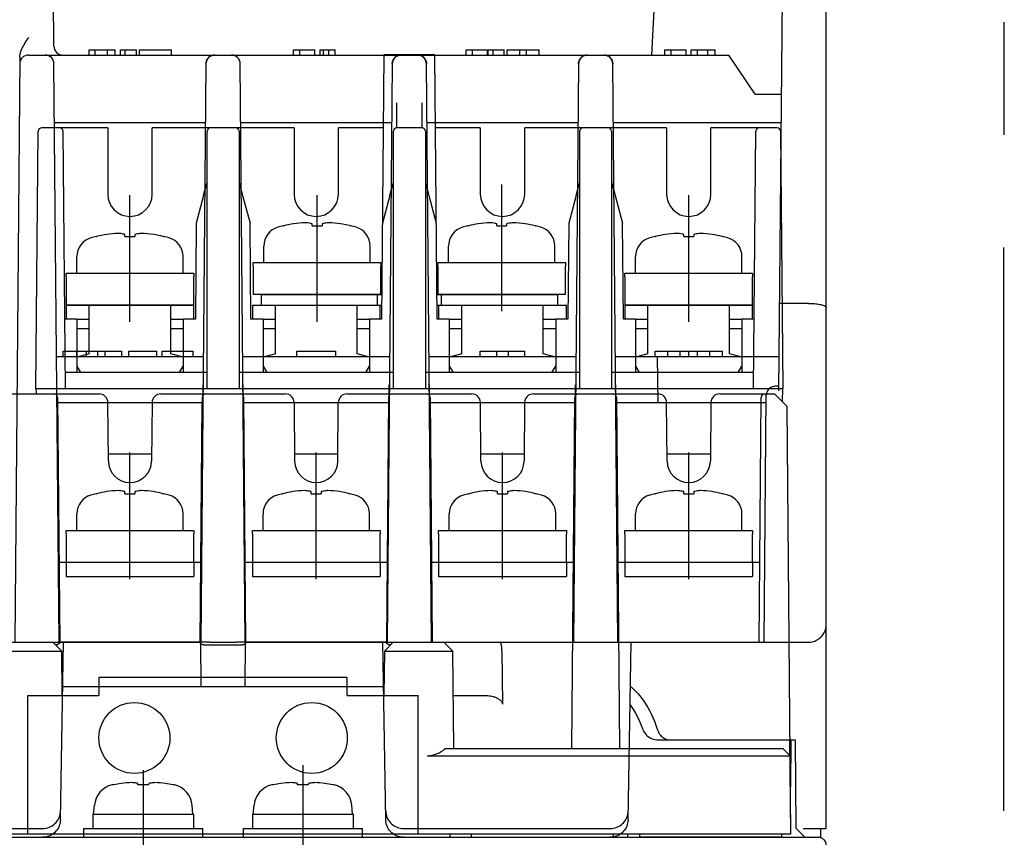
# Model space of a CAD drawing. Header units: millimetres. Extents: x 62 to 829, y -230 to 658.
# Tile 3 of 35: x 374 to 430, y -166 to -120. Entities that reach past the tile are written whole.
import ezdxf

# ---------------------------------------------------------------- set-up
doc = ezdxf.new("R2010")
doc.units = ezdxf.units.MM
doc.linetypes.add('PHANTOMX2', pattern=[127, 63.5, -12.7, 12.7, -12.7, 12.7, -12.7])
for name, color, linetype in [('10', 3, 'CONTINUOUS'), ('17', 6, 'CONTINUOUS'), ('18', 1, 'PHANTOMX2')]:
    doc.layers.add(name, color=color, linetype=linetype)

msp = doc.modelspace()

# ---------------------------------------------------------------- linework, layer by layer
at = {"layer": '10'}
for p, q in [((416.884, -140.763), (417.509, -69.122)), ((419.55, -165.428), (419.55, -77.428)), ((409.716, -121.828), (411.55, -86.828)), ((376.007, -121.332), (375.71, -87.324)), ((377.992, -121.828), (377.992, -121.528)), ((377.992, -121.528), (379.472, -121.528)), ((378.337, -121.828), (378.337, -121.528)), ((378.342, -121.828), (378.342, -121.528)), ((379.031, -121.828), (379.031, -121.528)), ((379.472, -121.828), (379.472, -121.528)), ((379.764, -121.828), (379.764, -121.528)), ((379.764, -121.528), (380.661, -121.528)), ((380.032, -121.828), (380.032, -121.528)), ((380.661, -121.828), (380.661, -121.528)), ((380.829, -121.828), (380.829, -121.528)), ((380.829, -121.528), (382.636, -121.528)), ((382.636, -121.828), (382.636, -121.528)), ((389.521, -121.828), (389.521, -121.528)), ((389.521, -121.528), (390.728, -121.528)), ((389.882, -121.828), (389.882, -121.528)), ((390.728, -121.828), (390.728, -121.528)), ((391.026, -121.828), (391.026, -121.528)), ((391.026, -121.528), (391.872, -121.528)), ((391.207, -121.828), (391.207, -121.528)), ((391.511, -121.828), (391.511, -121.528)), ((391.872, -121.828), (391.872, -121.528)), ((399.246, -121.828), (399.246, -121.528)), ((399.246, -121.528), (400.452, -121.528)), ((399.607, -121.828), (399.607, -121.528)), ((400.452, -121.828), (400.452, -121.528)), ((400.497, -121.828), (400.497, -121.528)), ((400.497, -121.528), (401.394, -121.528)), ((400.765, -121.828), (400.765, -121.528)), ((401.394, -121.828), (401.394, -121.528)), ((401.562, -121.828), (401.562, -121.528)), ((401.562, -121.528), (403.369, -121.528)), ((402.28, -121.828), (402.28, -121.528)), ((402.65, -121.828), (402.65, -121.528)), ((403.369, -121.828), (403.369, -121.528)), ((410.444, -121.528), (411.65, -121.528)), ((410.444, -121.828), (410.444, -121.528)), ((410.805, -121.828), (410.805, -121.528)), ((411.65, -121.828), (411.65, -121.528)), ((411.936, -121.528), (413.282, -121.528)), ((411.936, -121.828), (411.936, -121.528)), ((412.297, -121.828), (412.297, -121.528)), ((412.88, -121.828), (412.88, -121.528)), ((413.282, -121.828), (413.282, -121.528)), ((374.088, -121.959), (373.8, -154.928)), ((374.584, -121.828), (414.05, -121.828)), ((395.584, -121.827), (394.814, -121.827)), ((397.286, -121.827), (396.515, -121.827)), ((415.55, -124.028), (414.05, -121.828)), ((376.015, -122.324), (376.013, -122.285)), ((376.3, -154.928), (376.015, -122.324)), ((384.584, -122.324), (384.3, -154.928)), ((384.584, -122.324), (384.586, -122.286)), ((386.515, -122.324), (386.514, -122.286)), ((386.8, -154.928), (386.515, -122.324)), ((395.084, -122.324), (394.8, -154.928)), ((395.084, -122.324), (395.086, -122.286)), ((397.3, -154.928), (397.015, -122.324)), ((405.584, -122.324), (405.3, -154.928)), ((405.584, -122.324), (405.586, -122.286)), ((407.8, -154.928), (407.515, -122.324)), ((415.55, -124.028), (417.03, -124.028)), ((376.044, -125.628), (384.556, -125.628)), ((386.544, -125.628), (395.056, -125.628)), ((397.044, -125.628), (405.556, -125.628)), ((407.544, -125.628), (417.016, -125.628)), ((418.55, -135.828), (416.927, -135.828)), ((376.539, -138.828), (376.539, -138.528)), ((376.539, -138.528), (379.844, -138.528)), ((377.313, -138.828), (377.313, -138.528)), ((377.855, -138.828), (377.855, -138.528)), ((378.497, -138.828), (378.497, -138.528)), ((378.899, -138.828), (378.899, -138.528)), ((379.844, -138.828), (379.844, -138.528)), ((380.228, -138.828), (380.228, -138.528)), ((380.228, -138.528), (381.819, -138.528)), ((381.819, -138.828), (381.819, -138.528)), ((382.114, -138.828), (382.114, -138.528)), ((382.114, -138.528), (383.856, -138.528)), ((383.856, -138.828), (383.856, -138.528)), ((389.697, -138.828), (389.697, -138.528)), ((389.697, -138.528), (391.903, -138.528)), ((391.903, -138.828), (391.903, -138.528)), ((400.048, -138.528), (402.552, -138.528)), ((400.048, -138.828), (400.048, -138.528)), ((400.977, -138.828), (400.977, -138.528)), ((401.643, -138.828), (401.643, -138.528)), ((402.552, -138.828), (402.552, -138.528)), ((409.904, -138.528), (413.696, -138.528)), ((409.904, -138.828), (409.904, -138.528)), ((410.619, -138.828), (410.619, -138.528)), ((411.32, -138.828), (411.32, -138.528)), ((411.8, -138.828), (411.8, -138.528)), ((411.808, -138.828), (411.808, -138.528)), ((412.295, -138.828), (412.295, -138.528)), ((412.992, -138.828), (412.992, -138.528)), ((413.696, -138.828), (413.696, -138.528)), ((376.159, -138.828), (384.44, -138.828)), ((386.659, -138.828), (394.94, -138.828)), ((397.159, -138.828), (405.44, -138.828)), ((407.659, -138.828), (416.901, -138.828)), ((410.017, -138.828), (410.05, -141.428)), ((376.182, -140.428), (376.173, -140.428)), ((376.182, -141.428), (376.182, -140.428)), ((384.418, -141.428), (384.418, -140.428)), ((384.426, -140.428), (384.418, -140.428)), ((386.682, -140.428), (386.673, -140.428)), ((386.682, -141.428), (386.682, -140.428)), ((394.926, -140.428), (394.918, -140.428)), ((394.918, -141.428), (394.918, -140.428)), ((397.182, -140.428), (397.173, -140.428)), ((397.182, -141.428), (397.182, -140.428)), ((405.426, -140.428), (405.418, -140.428)), ((405.418, -141.428), (405.418, -140.428)), ((407.682, -140.428), (407.673, -140.428)), ((407.682, -141.428), (407.682, -140.428)), ((376.182, -140.627), (376.175, -140.627)), ((376.182, -140.928), (376.178, -140.928)), ((384.425, -140.627), (384.418, -140.627)), ((384.422, -140.928), (384.418, -140.928)), ((386.682, -140.627), (386.675, -140.627)), ((386.678, -140.928), (386.682, -140.928)), ((394.925, -140.627), (394.918, -140.627)), ((394.918, -140.928), (394.922, -140.928)), ((397.182, -140.627), (397.175, -140.627)), ((397.182, -140.928), (397.178, -140.928)), ((405.425, -140.627), (405.418, -140.627)), ((405.422, -140.928), (405.418, -140.928)), ((407.682, -140.627), (407.675, -140.627)), ((407.682, -140.928), (407.678, -140.928)), ((416.886, -140.504), (416.671, -140.504)), ((384.418, -141.428), (376.182, -141.428)), ((376.221, -141.428), (376.339, -154.928)), ((384.261, -154.928), (384.378, -141.428)), ((394.918, -141.428), (386.682, -141.428)), ((386.839, -154.928), (386.721, -141.428)), ((394.878, -141.428), (394.761, -154.928)), ((405.418, -141.428), (397.182, -141.428)), ((397.221, -141.428), (397.339, -154.928)), ((405.261, -154.928), (405.378, -141.428)), ((416.168, -141.428), (407.682, -141.428)), ((407.721, -141.428), (407.839, -154.928)), ((416.05, -154.928), (416.171, -140.999)), ((352.55, -154.928), (384.3, -154.928)), ((376.375, -164.945), (376.55, -154.928)), ((384.322, -157.428), (384.3, -154.928)), ((384.8, -154.928), (386.3, -154.928)), ((386.8, -154.928), (386.778, -157.428)), ((386.8, -154.928), (418.55, -154.928)), ((394.725, -164.945), (394.55, -154.928)), ((408.375, -164.945), (408.55, -154.928)), ((376.506, -157.428), (394.593, -157.428)), ((378.55, -157.428), (378.55, -157.928)), ((392.55, -157.928), (392.55, -157.428)), ((376.497, -157.928), (378.55, -157.928)), ((392.55, -157.928), (394.602, -157.928)), ((408.445, -160.928), (417.104, -160.928)), ((410.038, -160.428), (417.821, -160.428)), ((417.104, -160.928), (417.511, -161.328)), ((417.55, -165.728), (417.504, -160.428)), ((417.507, -160.928), (417.508, -160.928)), ((417.511, -161.328), (417.507, -160.928)), ((417.55, -160.428), (417.527, -163.078)), ((417.847, -165.428), (417.821, -160.428)), ((408.438, -161.327), (408.475, -161.327)), ((408.511, -161.328), (416.011, -161.328)), ((416.011, -161.328), (416.057, -161.328)), ((416.057, -161.328), (416.147, -161.328)), ((416.282, -161.327), (416.371, -161.327)), ((416.371, -161.327), (416.458, -161.327)), ((416.458, -161.327), (416.544, -161.327)), ((416.544, -161.327), (416.628, -161.327)), ((416.628, -161.327), (416.709, -161.327)), ((416.709, -161.327), (416.788, -161.327)), ((416.788, -161.327), (416.865, -161.327)), ((416.865, -161.327), (416.973, -161.326)), ((417.135, -161.326), (417.247, -161.327)), ((417.247, -161.327), (417.341, -161.327)), ((417.341, -161.327), (417.398, -161.327)), ((417.398, -161.327), (417.444, -161.327)), ((417.444, -161.327), (417.479, -161.327)), ((363.716, -165.428), (375.384, -165.428)), ((363.725, -165.928), (407.375, -165.928)), ((375.975, -165.728), (377.541, -165.728)), ((384.55, -165.728), (386.55, -165.728)), ((393.559, -165.728), (395.125, -165.728)), ((395.716, -165.428), (407.384, -165.428)), ((407.375, -165.928), (407.55, -165.928)), ((407.55, -165.928), (407.55, -165.912)), ((407.55, -165.928), (419.25, -165.928)), ((407.975, -165.728), (417.55, -165.728)), ((408.35, -165.728), (408.35, -165.928)), ((408.55, -165.728), (408.55, -165.715)), ((417.847, -165.428), (418.35, -165.928)), ((418.25, -165.428), (419.55, -165.428)), ((419.25, -165.928), (419.25, -165.428))]:
    msp.add_line(p, q, dxfattribs=at)
for points in [[(374.088, -121.959), (374.091, -121.881), (374.102, -121.798), (374.122, -121.709), (374.15, -121.614), (374.19, -121.509), (374.243, -121.395), (374.31, -121.272), (374.391, -121.14), (374.489, -120.998), (374.597, -120.845)], [(375.594, -121.834), (375.555, -121.829), (375.515, -121.828)], [(376.013, -122.285), (376.009, -122.248), (376.001, -122.21), (375.991, -122.173), (375.977, -122.137), (375.961, -122.101), (375.942, -122.067), (375.92, -122.034), (375.896, -122.003), (375.869, -121.974), (375.84, -121.948), (375.809, -121.923), (375.777, -121.902), (375.742, -121.882), (375.707, -121.866), (375.67, -121.852), (375.632, -121.842), (375.594, -121.834)], [(384.586, -122.286), (384.591, -122.249), (384.598, -122.213), (384.608, -122.177), (384.621, -122.14), (384.637, -122.104), (384.656, -122.069), (384.678, -122.036), (384.703, -122.005), (384.729, -121.976), (384.758, -121.949), (384.789, -121.925), (384.822, -121.902), (384.856, -121.883), (384.892, -121.866), (384.929, -121.853), (384.967, -121.842), (385.006, -121.834)], [(385.006, -121.834), (385.045, -121.83), (385.084, -121.828)], [(386.094, -121.834), (386.055, -121.83), (386.015, -121.828)], [(386.514, -122.286), (386.509, -122.249), (386.502, -122.213), (386.492, -122.176), (386.478, -122.139), (386.462, -122.103), (386.443, -122.069), (386.421, -122.036), (386.397, -122.005), (386.37, -121.976), (386.341, -121.949), (386.31, -121.924), (386.278, -121.902), (386.243, -121.883), (386.207, -121.866), (386.17, -121.853), (386.133, -121.842), (386.094, -121.834)], [(395.086, -122.286), (395.091, -122.249), (395.098, -122.213), (395.108, -122.177), (395.121, -122.14), (395.137, -122.104), (395.156, -122.069), (395.178, -122.036), (395.203, -122.005), (395.229, -121.976), (395.258, -121.949), (395.289, -121.925), (395.322, -121.902), (395.356, -121.883), (395.392, -121.866), (395.429, -121.853), (395.467, -121.842), (395.506, -121.834)], [(395.506, -121.834), (395.545, -121.83), (395.584, -121.828)], [(396.515, -121.828), (396.555, -121.83), (396.594, -121.834), (396.633, -121.842), (396.671, -121.853), (396.708, -121.866), (396.743, -121.883), (396.778, -121.902), (396.81, -121.924), (396.841, -121.949), (396.87, -121.976), (396.897, -122.005), (396.921, -122.036), (396.943, -122.069), (396.962, -122.103), (396.978, -122.137), (396.99, -122.172), (397.001, -122.207), (397.008, -122.244), (397.013, -122.283), (397.015, -122.324)], [(405.586, -122.286), (405.591, -122.249), (405.598, -122.213), (405.608, -122.177), (405.621, -122.14), (405.637, -122.104), (405.656, -122.069), (405.678, -122.036), (405.703, -122.005), (405.729, -121.976), (405.758, -121.949), (405.789, -121.925), (405.822, -121.902), (405.856, -121.883), (405.892, -121.866), (405.929, -121.853), (405.967, -121.842), (406.006, -121.834)], [(406.006, -121.834), (406.045, -121.83), (406.084, -121.828)], [(407.015, -121.828), (407.055, -121.83), (407.094, -121.834), (407.133, -121.842), (407.171, -121.853), (407.208, -121.866), (407.243, -121.883), (407.278, -121.902), (407.31, -121.924), (407.341, -121.949), (407.37, -121.976), (407.397, -122.005), (407.421, -122.036), (407.443, -122.069), (407.462, -122.103), (407.478, -122.137), (407.49, -122.172), (407.501, -122.207), (407.508, -122.244), (407.513, -122.283), (407.515, -122.324)], [(418.55, -135.828), (418.635, -135.829), (418.72, -135.832), (418.804, -135.836), (418.886, -135.843), (418.966, -135.851), (419.042, -135.861), (419.116, -135.873), (419.185, -135.886), (419.25, -135.901), (419.31, -135.917), (419.364, -135.935), (419.412, -135.954), (419.453, -135.974), (419.487, -135.995), (419.514, -136.016), (419.534, -136.039), (419.546, -136.061), (419.55, -136.084)], [(416.671, -140.504), (416.619, -140.506), (416.568, -140.514), (416.517, -140.528), (416.469, -140.546), (416.422, -140.57), (416.379, -140.598), (416.338, -140.631), (416.301, -140.667), (416.268, -140.708), (416.24, -140.751), (416.216, -140.797), (416.197, -140.845), (416.183, -140.896), (416.175, -140.947), (416.171, -140.999)], [(418.55, -154.928), (418.62, -154.925), (418.69, -154.918), (418.76, -154.906), (418.831, -154.888), (418.901, -154.864), (418.971, -154.835), (419.041, -154.799), (419.11, -154.756), (419.178, -154.706), (419.244, -154.648), (419.306, -154.582), (419.364, -154.508), (419.417, -154.427), (419.462, -154.337), (419.499, -154.241), (419.527, -154.14), (419.544, -154.035), (419.55, -153.928)], [(384.8, -154.928), (384.748, -154.928), (384.695, -154.928), (384.645, -154.928), (384.596, -154.928), (384.549, -154.927), (384.506, -154.927), (384.465, -154.928), (384.428, -154.928), (384.395, -154.927), (384.367, -154.927), (384.343, -154.928), (384.325, -154.928), (384.311, -154.927), (384.303, -154.928), (384.3, -154.928)], [(386.8, -154.928), (386.797, -154.928), (386.789, -154.927), (386.775, -154.928), (386.756, -154.928), (386.733, -154.927), (386.704, -154.927), (386.671, -154.928), (386.635, -154.928), (386.594, -154.927), (386.55, -154.927), (386.504, -154.928), (386.455, -154.928), (386.404, -154.928), (386.352, -154.928), (386.3, -154.928)], [(408.504, -157.541), (408.508, -157.502), (408.518, -157.471), (408.535, -157.448)], [(408.535, -157.448), (408.567, -157.473), (408.609, -157.508), (408.661, -157.552), (408.72, -157.607), (408.786, -157.673), (408.859, -157.749), (408.939, -157.837), (409.023, -157.936), (409.112, -158.047), (409.204, -158.169), (409.299, -158.304), (409.396, -158.452), (409.494, -158.613), (409.592, -158.787), (409.688, -158.973), (409.781, -159.171), (409.869, -159.38), (409.951, -159.6), (410.026, -159.828)], [(408.488, -158.445), (408.575, -158.568), (408.689, -158.747), (408.801, -158.937), (408.909, -159.139), (409.012, -159.352), (409.107, -159.575), (409.189, -159.794)], [(409.189, -159.794), (409.215, -159.861), (409.254, -159.94), (409.298, -160.015), (409.348, -160.085), (409.403, -160.149), (409.463, -160.208), (409.528, -160.26), (409.596, -160.305), (409.667, -160.343), (409.741, -160.375), (409.817, -160.399), (409.895, -160.416), (409.975, -160.426), (410.038, -160.428)], [(410.026, -159.828), (410.051, -159.903), (410.082, -159.975), (410.116, -160.042), (410.155, -160.106), (410.199, -160.164), (410.246, -160.218), (410.297, -160.266), (410.352, -160.308), (410.41, -160.344), (410.471, -160.374), (410.534, -160.397), (410.6, -160.414), (410.669, -160.425), (410.738, -160.428)], [(408.475, -161.327), (408.495, -161.328), (408.502, -161.328), (408.507, -161.328), (408.51, -161.328), (408.511, -161.328)], [(416.147, -161.328), (416.237, -161.327), (416.282, -161.327)], [(416.973, -161.326), (417.105, -161.326), (417.135, -161.326)], [(417.479, -161.327), (417.495, -161.327), (417.501, -161.328), (417.506, -161.328), (417.509, -161.328), (417.511, -161.328)], [(375.384, -165.428), (375.475, -165.424), (375.566, -165.411), (375.655, -165.391), (375.741, -165.362), (375.825, -165.325), (375.905, -165.281), (375.981, -165.23), (376.051, -165.172), (376.117, -165.108), (376.176, -165.039), (376.228, -164.964), (376.273, -164.885), (376.311, -164.802), (376.342, -164.715), (376.364, -164.627), (376.378, -164.537), (376.384, -164.445)], [(394.716, -164.445), (394.722, -164.537), (394.736, -164.627), (394.758, -164.715), (394.788, -164.802), (394.826, -164.885), (394.872, -164.964), (394.924, -165.039), (394.983, -165.108), (395.048, -165.172), (395.119, -165.23), (395.195, -165.281), (395.275, -165.325), (395.358, -165.362), (395.445, -165.391), (395.534, -165.411), (395.625, -165.424), (395.716, -165.428)], [(407.384, -165.428), (407.475, -165.424), (407.566, -165.411), (407.655, -165.391), (407.741, -165.362), (407.825, -165.325), (407.905, -165.281), (407.981, -165.23), (408.051, -165.172), (408.117, -165.108), (408.176, -165.039), (408.228, -164.964), (408.273, -164.885), (408.311, -164.802), (408.342, -164.715), (408.364, -164.627), (408.378, -164.537), (408.384, -164.445)], [(376.375, -164.945), (376.369, -165.037), (376.355, -165.127), (376.333, -165.215), (376.303, -165.302), (376.265, -165.385), (376.219, -165.464), (376.167, -165.539), (376.108, -165.608), (376.043, -165.672), (375.972, -165.73), (375.896, -165.781), (375.816, -165.825), (375.732, -165.862), (375.646, -165.891), (375.557, -165.911), (375.466, -165.924), (375.375, -165.928)], [(395.725, -165.928), (395.633, -165.924), (395.543, -165.911), (395.454, -165.891), (395.367, -165.862), (395.283, -165.825), (395.203, -165.781), (395.128, -165.73), (395.057, -165.672), (394.992, -165.608), (394.933, -165.539), (394.88, -165.464), (394.835, -165.385), (394.797, -165.302), (394.767, -165.215), (394.744, -165.127), (394.73, -165.037), (394.725, -164.945)], [(408.375, -164.945), (408.369, -165.037), (408.355, -165.127), (408.333, -165.215), (408.303, -165.302), (408.265, -165.385), (408.219, -165.464), (408.167, -165.539), (408.108, -165.608), (408.043, -165.672), (407.972, -165.73), (407.896, -165.781), (407.816, -165.825), (407.732, -165.862), (407.646, -165.891), (407.557, -165.911), (407.466, -165.924), (407.375, -165.928)], [(419.55, -166.378), (419.547, -166.328), (419.539, -166.278), (419.525, -166.229), (419.505, -166.183), (419.481, -166.139), (419.452, -166.097), (419.418, -166.06), (419.38, -166.026), (419.339, -165.997), (419.295, -165.973), (419.248, -165.953), (419.2, -165.939), (419.15, -165.931), (419.1, -165.928)]]:
    msp.add_lwpolyline(points, dxfattribs=at)
for centre in [(380.55, -160.328), (390.55, -160.328)]:
    msp.add_circle(centre, 2, dxfattribs=at)
for centre, radius, start, end in [((376.507, -121.328), 0.5, 180.5, 270), ((374.584, -122.328), 0.5, 90, 179.5), ((375.515, -122.328), 0.5, 0.5, 90), ((385.084, -122.328), 0.5, 90, 179.5), ((386.015, -122.328), 0.5, 0.5, 90), ((395.584, -122.328), 0.5, 90, 179.5), ((396.515, -122.328), 0.5, 0.5, 90), ((406.084, -122.328), 0.5, 90, 179.5), ((407.015, -122.328), 0.5, 0.5, 90), ((376.019, -141.128), 0.2, 35.2338, 36.997), ((384.581, -141.128), 0.2, 143.003, 144.7662), ((386.519, -141.128), 0.2, 35.2338, 36.997), ((395.081, -141.128), 0.2, 143.003, 144.7662), ((397.019, -141.128), 0.2, 35.2338, 36.997), ((405.581, -141.128), 0.2, 143.003, 144.7662), ((407.519, -141.128), 0.2, 35.2338, 36.997)]:
    msp.add_arc(centre, radius, start, end, dxfattribs=at)
at = {"layer": '17'}
for p, q in [((394.614, -121.827), (394.484, -136.727)), ((397.486, -121.827), (394.614, -121.827)), ((397.616, -136.727), (397.486, -121.827)), ((395.35, -125.927), (395.35, -124.527)), ((396.75, -124.527), (396.75, -125.927)), ((379.05, -125.927), (375.326, -125.927)), ((379.05, -125.927), (379.05, -129.677)), ((389.55, -125.927), (381.55, -125.927)), ((381.55, -129.677), (381.55, -125.927)), ((389.55, -125.927), (389.55, -129.677)), ((394.578, -125.927), (392.05, -125.927)), ((392.05, -129.677), (392.05, -125.927)), ((396.75, -125.927), (395.35, -125.927)), ((400.05, -125.927), (397.522, -125.927)), ((400.05, -125.927), (400.05, -129.677)), ((410.55, -125.927), (402.55, -125.927)), ((402.55, -129.677), (402.55, -125.927)), ((410.55, -125.927), (410.55, -129.677)), ((416.773, -125.927), (413.05, -125.927)), ((413.05, -129.677), (413.05, -125.927)), ((375, -140.627), (375.126, -126.125)), ((376.523, -126.125), (376.65, -140.627)), ((384.65, -140.627), (384.65, -126.127)), ((386.45, -126.127), (386.45, -140.627)), ((395.15, -140.627), (395.15, -126.127)), ((396.95, -126.127), (396.95, -140.627)), ((405.65, -140.627), (405.65, -126.127)), ((407.45, -126.127), (407.45, -140.627)), ((415.45, -140.627), (415.576, -126.125)), ((416.973, -126.125), (417.1, -140.627)), ((401.254, -136.267), (401.254, -129.13)), ((380.3, -136.867), (380.3, -129.73)), ((384.45, -129.743), (384.031, -131.306)), ((386.65, -129.743), (387.068, -131.306)), ((390.845, -136.867), (390.845, -129.73)), ((394.95, -129.743), (394.531, -131.306)), ((397.15, -129.743), (397.568, -131.306)), ((405.45, -129.743), (405.031, -131.306)), ((407.65, -129.743), (408.068, -131.306)), ((411.8, -136.867), (411.8, -129.73)), ((384.031, -131.306), (383.984, -136.727)), ((387.116, -136.727), (387.068, -131.306)), ((388.944, -131.457), (388.965, -131.457)), ((390.565, -131.457), (390.565, -131.342)), ((390.565, -131.457), (391.125, -131.457)), ((390.565, -131.457), (390.845, -131.457)), ((391.125, -131.342), (391.125, -131.457)), ((392.724, -131.457), (392.744, -131.457)), ((399.353, -131.457), (399.374, -131.457)), ((400.974, -131.457), (400.974, -131.342)), ((400.974, -131.457), (401.534, -131.457)), ((400.974, -131.457), (401.254, -131.457)), ((401.534, -131.342), (401.534, -131.457)), ((403.133, -131.457), (403.153, -131.457)), ((405.031, -131.306), (404.984, -136.727)), ((408.116, -136.727), (408.068, -131.306)), ((378.399, -132.057), (378.42, -132.057)), ((380.019, -132.057), (380.019, -131.942)), ((380.019, -132.057), (380.579, -132.057)), ((380.019, -132.057), (380.299, -132.057)), ((380.579, -131.942), (380.579, -132.057)), ((382.178, -132.057), (382.199, -132.057)), ((409.899, -132.057), (409.92, -132.057)), ((411.519, -132.057), (411.519, -131.942)), ((411.519, -132.057), (412.079, -132.057)), ((411.519, -132.057), (411.799, -132.057)), ((412.079, -131.942), (412.079, -132.057)), ((413.678, -132.057), (413.699, -132.057)), ((387.844, -133.528), (387.844, -132.595)), ((393.844, -133.528), (393.844, -132.595)), ((398.253, -133.528), (398.253, -132.595)), ((404.253, -133.528), (404.253, -132.595)), ((377.299, -134.128), (377.299, -133.195)), ((383.299, -134.128), (383.299, -133.195)), ((408.799, -134.128), (408.799, -133.195)), ((414.799, -134.128), (414.799, -133.195)), ((387.245, -133.728), (387.245, -133.528)), ((387.245, -133.528), (394.445, -133.528)), ((387.245, -133.728), (387.245, -135.328)), ((394.445, -133.528), (394.445, -133.728)), ((394.445, -135.328), (394.445, -133.728)), ((397.654, -133.728), (397.654, -133.528)), ((397.654, -133.528), (404.854, -133.528)), ((397.654, -133.728), (397.654, -135.328)), ((404.854, -133.528), (404.854, -133.728)), ((404.854, -135.328), (404.854, -133.728)), ((376.7, -134.328), (376.699, -134.128)), ((376.699, -134.128), (383.899, -134.128)), ((383.899, -134.128), (383.9, -134.328)), ((408.2, -134.328), (408.199, -134.128)), ((408.199, -134.128), (415.399, -134.128)), ((415.399, -134.128), (415.4, -134.328)), ((376.7, -134.328), (376.7, -135.928)), ((383.9, -135.928), (383.9, -134.328)), ((408.2, -134.328), (408.2, -135.928)), ((415.4, -135.928), (415.4, -134.328)), ((394.445, -135.328), (387.245, -135.328)), ((387.7, -135.328), (394.496, -135.328)), ((387.7, -135.328), (387.7, -135.928)), ((394.25, -135.928), (394.25, -135.328)), ((397.604, -135.328), (404.4, -135.328)), ((404.854, -135.328), (397.654, -135.328)), ((397.85, -135.328), (397.85, -135.928)), ((404.4, -135.328), (404.4, -135.928)), ((376.7, -135.928), (383.9, -135.928)), ((376.7, -135.928), (376.7, -136.728)), ((383.9, -135.928), (376.7, -135.928)), ((378, -138.673), (378, -135.928)), ((382.6, -138.673), (382.6, -135.928)), ((383.9, -136.728), (383.9, -135.928)), ((387.2, -135.928), (394.491, -135.928)), ((387.2, -135.928), (387.2, -136.728)), ((388.5, -138.673), (388.5, -135.928)), ((393.1, -138.673), (393.1, -135.928)), ((394.4, -136.728), (394.4, -135.928)), ((397.609, -135.928), (404.9, -135.928)), ((397.7, -135.928), (397.7, -136.728)), ((399, -138.673), (399, -135.928)), ((403.6, -138.673), (403.6, -135.928)), ((404.9, -136.728), (404.9, -135.928)), ((408.2, -135.928), (415.4, -135.928)), ((408.2, -135.928), (408.2, -136.728)), ((415.4, -135.928), (408.2, -135.928)), ((409.5, -138.673), (409.5, -135.928)), ((414.1, -138.673), (414.1, -135.928)), ((415.4, -136.728), (415.4, -135.928)), ((377.3, -136.727), (376.616, -136.727)), ((377.3, -136.727), (377.3, -139.727)), ((377.3, -136.728), (378, -136.728)), ((378, -136.736), (377.99, -136.727)), ((382.609, -136.727), (382.6, -136.736)), ((382.6, -136.728), (383.3, -136.728)), ((383.984, -136.727), (383.3, -136.727)), ((383.3, -136.727), (383.3, -139.727)), ((387.8, -136.727), (387.116, -136.727)), ((387.8, -136.727), (387.8, -139.727)), ((387.8, -136.728), (388.5, -136.728)), ((388.5, -136.736), (388.49, -136.727)), ((393.109, -136.727), (393.1, -136.736)), ((393.1, -136.728), (393.8, -136.728)), ((394.484, -136.727), (393.8, -136.727)), ((393.8, -136.727), (393.8, -139.727)), ((398.3, -136.727), (397.616, -136.727)), ((398.3, -136.727), (398.3, -139.727)), ((398.3, -136.728), (399, -136.728)), ((399, -136.736), (398.99, -136.727)), ((403.609, -136.727), (403.6, -136.736)), ((403.6, -136.728), (404.3, -136.728)), ((404.984, -136.727), (404.3, -136.727)), ((404.3, -136.727), (404.3, -139.727)), ((408.8, -136.727), (408.116, -136.727)), ((408.8, -136.727), (408.8, -139.727)), ((408.8, -136.728), (409.5, -136.728)), ((409.5, -136.736), (409.49, -136.727)), ((414.109, -136.727), (414.1, -136.736)), ((414.1, -136.728), (414.8, -136.728)), ((415.484, -136.727), (414.8, -136.727)), ((414.8, -136.727), (414.8, -139.727)), ((377.3, -137.247), (378, -137.247)), ((382.6, -137.247), (383.3, -137.247)), ((387.8, -137.247), (388.5, -137.247)), ((393.1, -137.247), (393.8, -137.247)), ((398.3, -137.247), (399, -137.247)), ((403.6, -137.247), (404.3, -137.247)), ((408.8, -137.247), (409.5, -137.247)), ((414.1, -137.247), (414.8, -137.247)), ((378, -138.673), (377.3, -138.861)), ((383.3, -138.861), (382.6, -138.673)), ((388.5, -138.673), (387.8, -138.861)), ((393.8, -138.861), (393.1, -138.673)), ((399, -138.673), (398.3, -138.861)), ((404.3, -138.861), (403.6, -138.673)), ((409.5, -138.673), (408.8, -138.861)), ((414.8, -138.861), (414.1, -138.673)), ((384.65, -139.727), (376.642, -139.727)), ((377.3, -139.361), (377.511, -139.727)), ((383.088, -139.727), (383.3, -139.361)), ((395.15, -139.727), (386.45, -139.727)), ((387.8, -139.361), (388.011, -139.727)), ((393.588, -139.727), (393.8, -139.361)), ((405.65, -139.727), (396.95, -139.727)), ((398.3, -139.361), (398.511, -139.727)), ((404.088, -139.727), (404.3, -139.361)), ((415.458, -139.727), (407.45, -139.727)), ((408.8, -139.361), (409.011, -139.727)), ((414.588, -139.727), (414.8, -139.361)), ((371.545, -140.928), (378.554, -140.928)), ((375, -140.627), (417.1, -140.627)), ((375, -140.627), (375.002, -140.928)), ((382.045, -140.928), (389.054, -140.928)), ((392.545, -140.928), (399.554, -140.928)), ((403.045, -140.928), (410.054, -140.928)), ((413.545, -140.928), (416.633, -140.928)), ((416.633, -140.928), (417.34, -141.634)), ((417.093, -141.388), (417.1, -140.627)), ((376.219, -141.126), (376.339, -154.955)), ((379.083, -144.722), (379.054, -141.424)), ((381.545, -141.424), (381.517, -144.722)), ((384.26, -154.955), (384.381, -141.126)), ((386.839, -154.955), (386.719, -141.126)), ((389.554, -141.424), (389.583, -144.722)), ((392.017, -144.722), (392.045, -141.424)), ((394.881, -141.126), (394.76, -154.955)), ((397.219, -141.126), (397.339, -154.928)), ((400.083, -144.722), (400.054, -141.424)), ((402.545, -141.424), (402.517, -144.722)), ((405.208, -160.928), (405.381, -141.126)), ((407.719, -141.126), (407.891, -160.928)), ((410.583, -144.722), (410.554, -141.424)), ((413.045, -141.424), (413.017, -144.722)), ((415.761, -154.928), (415.881, -141.126)), ((417.55, -165.728), (417.34, -141.634)), ((380.3, -151.367), (380.3, -144.23)), ((390.8, -151.367), (390.8, -144.23)), ((401.3, -151.367), (401.3, -144.23)), ((411.8, -151.367), (411.8, -144.23)), ((381.52, -144.327), (379.079, -144.327)), ((392.02, -144.327), (389.579, -144.327)), ((402.52, -144.327), (400.079, -144.327)), ((413.02, -144.327), (410.579, -144.327)), ((380.019, -146.557), (380.019, -146.442)), ((380.579, -146.442), (380.579, -146.557)), ((390.519, -146.557), (390.519, -146.442)), ((391.079, -146.442), (391.079, -146.557)), ((401.019, -146.557), (401.019, -146.442)), ((401.579, -146.442), (401.579, -146.557)), ((411.519, -146.557), (411.519, -146.442)), ((412.079, -146.442), (412.079, -146.557)), ((378.399, -146.557), (378.42, -146.557)), ((380.019, -146.557), (380.579, -146.557)), ((380.019, -146.557), (380.299, -146.557)), ((382.178, -146.557), (382.199, -146.557)), ((388.899, -146.557), (388.92, -146.557)), ((390.519, -146.557), (391.079, -146.557)), ((390.519, -146.557), (390.799, -146.557)), ((392.678, -146.557), (392.699, -146.557)), ((399.399, -146.557), (399.42, -146.557)), ((401.019, -146.557), (401.579, -146.557)), ((401.019, -146.557), (401.299, -146.557)), ((403.178, -146.557), (403.199, -146.557)), ((409.899, -146.557), (409.92, -146.557)), ((411.519, -146.557), (412.079, -146.557)), ((411.519, -146.557), (411.799, -146.557)), ((413.678, -146.557), (413.699, -146.557)), ((377.299, -148.628), (377.299, -147.695)), ((383.299, -148.628), (383.299, -147.695)), ((387.799, -148.628), (387.799, -147.695)), ((393.799, -148.628), (393.799, -147.695)), ((398.299, -148.628), (398.299, -147.695)), ((404.299, -148.628), (404.299, -147.695)), ((408.799, -148.628), (408.799, -147.695)), ((414.799, -148.628), (414.799, -147.695)), ((376.7, -148.828), (376.699, -148.628)), ((376.699, -148.628), (383.899, -148.628)), ((383.899, -148.628), (383.9, -148.828)), ((387.2, -148.828), (387.199, -148.628)), ((387.199, -148.628), (394.399, -148.628)), ((394.399, -148.628), (394.4, -148.828)), ((397.7, -148.828), (397.699, -148.628)), ((397.699, -148.628), (404.899, -148.628)), ((404.899, -148.628), (404.9, -148.828)), ((408.2, -148.828), (408.199, -148.628)), ((408.199, -148.628), (415.399, -148.628)), ((415.399, -148.628), (415.4, -148.828)), ((376.7, -148.828), (376.7, -150.428)), ((383.9, -150.428), (383.9, -148.828)), ((387.2, -148.828), (387.2, -150.428)), ((394.4, -150.428), (394.4, -148.828)), ((397.7, -148.828), (397.7, -150.428)), ((404.9, -150.428), (404.9, -148.828)), ((408.2, -148.828), (408.2, -150.428)), ((415.4, -150.428), (415.4, -148.828)), ((384.3, -150.428), (376.3, -150.428)), ((376.7, -150.428), (376.7, -151.228)), ((383.9, -150.428), (376.7, -150.428)), ((383.9, -150.428), (383.9, -151.228)), ((394.8, -150.428), (386.8, -150.428)), ((387.2, -150.428), (387.2, -151.228)), ((394.4, -150.428), (387.2, -150.428)), ((394.4, -150.428), (394.4, -151.228)), ((405.3, -150.428), (397.3, -150.428)), ((397.7, -150.428), (397.7, -151.228)), ((404.9, -150.428), (397.7, -150.428)), ((404.9, -150.428), (404.9, -151.228)), ((415.8, -150.428), (407.8, -150.428)), ((408.2, -150.428), (408.2, -151.228)), ((415.4, -150.428), (408.2, -150.428)), ((415.4, -150.428), (415.4, -151.228)), ((376.7, -151.228), (383.9, -151.228)), ((387.2, -151.228), (394.4, -151.228)), ((397.7, -151.228), (404.9, -151.228)), ((408.2, -151.228), (415.4, -151.228)), ((365.839, -154.928), (375.956, -154.928)), ((376.46, -155.432), (375.956, -154.928)), ((376.111, -155.084), (376.14, -155.084)), ((384.261, -154.928), (376.339, -154.928)), ((384.459, -155.084), (386.64, -155.084)), ((394.761, -154.928), (386.839, -154.928)), ((395.144, -154.928), (394.64, -155.432)), ((394.959, -155.084), (394.988, -155.084)), ((395.144, -154.928), (405.261, -154.928)), ((398.502, -155.432), (397.997, -154.928)), ((397.997, -154.928), (398.502, -155.432)), ((407.839, -154.928), (417.456, -154.928)), ((374.098, -155.432), (374.96, -155.432)), ((376.482, -157.928), (376.46, -155.432)), ((394.64, -155.432), (394.618, -157.928)), ((396.14, -155.432), (397.002, -155.432)), ((398.55, -160.928), (398.502, -155.432)), ((401.269, -155.424), (401.295, -158.422)), ((392.55, -156.928), (378.55, -156.928)), ((378.55, -156.928), (378.55, -157.928)), ((392.55, -157.928), (392.55, -156.928)), ((374.55, -157.928), (378.55, -157.928)), ((374.55, -165.728), (374.55, -157.928)), ((392.55, -157.928), (396.55, -157.928)), ((396.55, -165.728), (396.55, -157.928)), ((398.524, -157.928), (400.335, -157.928)), ((398.073, -160.928), (417.104, -160.928)), ((417.104, -160.928), (417.511, -161.328)), ((417.507, -160.928), (417.508, -160.928)), ((417.511, -161.328), (417.507, -160.928)), ((397.053, -161.328), (408.511, -161.328)), ((407.628, -161.326), (407.732, -161.326)), ((407.879, -161.327), (407.969, -161.327)), ((407.969, -161.327), (408.092, -161.327)), ((408.092, -161.327), (408.233, -161.327)), ((408.233, -161.327), (408.346, -161.327)), ((408.346, -161.327), (408.413, -161.327)), ((408.413, -161.327), (408.462, -161.327)), ((408.511, -161.328), (416.011, -161.328)), ((390.05, -161.856), (390.05, -167.112)), ((381.05, -162.145), (381.05, -167.449)), ((379.321, -162.972), (379.294, -162.972)), ((380.749, -162.972), (380.739, -162.89)), ((381.351, -162.972), (380.749, -162.972)), ((381.36, -162.89), (381.351, -162.972)), ((382.805, -162.972), (382.779, -162.972)), ((388.321, -162.972), (388.294, -162.972)), ((389.749, -162.972), (389.739, -162.89)), ((390.351, -162.972), (389.749, -162.972)), ((390.36, -162.89), (390.351, -162.972)), ((391.805, -162.972), (391.779, -162.972)), ((378.25, -164.628), (378.294, -164.125)), ((383.85, -164.628), (383.806, -164.125)), ((387.25, -164.628), (387.294, -164.125)), ((392.85, -164.628), (392.806, -164.125)), ((378.2, -164.628), (383.9, -164.628)), ((378.2, -164.628), (378.2, -165.428)), ((383.9, -165.428), (383.9, -164.628)), ((387.2, -164.628), (392.9, -164.628)), ((387.2, -164.628), (387.2, -165.428)), ((392.9, -165.428), (392.9, -164.628)), ((353.55, -165.728), (417.55, -165.728)), ((377.7, -165.428), (384.4, -165.428)), ((377.7, -165.928), (377.7, -165.428)), ((377.7, -165.928), (384.4, -165.928)), ((384.4, -165.928), (384.4, -165.428)), ((386.7, -165.428), (393.4, -165.428)), ((386.7, -165.928), (386.7, -165.428)), ((386.7, -165.928), (393.4, -165.928)), ((393.4, -165.928), (393.4, -165.428)), ((398.35, -165.928), (398.35, -165.728)), ((398.35, -165.928), (408.35, -165.928)), ((399.55, -165.928), (399.548, -165.728)), ((407.55, -165.928), (407.552, -165.728)), ((408.35, -165.728), (408.35, -165.928)), ((408.55, -165.728), (408.55, -165.715)), ((409.05, -165.928), (409.048, -165.728)), ((417.05, -165.928), (409.05, -165.928)), ((417.05, -165.928), (417.052, -165.728))]:
    msp.add_line(p, q, dxfattribs=at)
for points in [[(405.512, -161.328), (405.587, -161.328), (405.663, -161.328), (405.739, -161.328), (405.814, -161.328), (405.889, -161.328)], [(405.889, -161.328), (406.039, -161.327), (406.114, -161.327), (406.188, -161.327), (406.261, -161.327), (406.334, -161.327)], [(406.334, -161.327), (406.479, -161.327), (406.55, -161.327), (406.621, -161.327), (406.691, -161.327)], [(406.691, -161.327), (406.829, -161.327), (406.897, -161.327), (406.963, -161.327)], [(406.963, -161.327), (407.094, -161.327), (407.158, -161.327), (407.221, -161.327)], [(407.221, -161.327), (407.343, -161.327), (407.402, -161.326), (407.461, -161.326)], [(407.461, -161.326), (407.573, -161.326), (407.628, -161.326)], [(407.732, -161.326), (407.831, -161.326), (407.879, -161.327)], [(408.462, -161.327), (408.495, -161.328), (408.502, -161.328), (408.507, -161.328), (408.51, -161.328), (408.511, -161.328)]]:
    msp.add_lwpolyline(points, dxfattribs=at)
for centre in [(380.55, -160.328), (390.55, -160.328)]:
    msp.add_circle(centre, 2, dxfattribs=at)
for centre, radius, start, end in [((375.326, -126.127), 0.2, 90, 179.5), ((376.323, -126.127), 0.2, 0.5, 90), ((384.85, -126.127), 0.2, 90, 180), ((386.25, -126.127), 0.2, 0, 90), ((395.35, -126.127), 0.2, 90, 180), ((396.75, -126.127), 0.2, 0, 90), ((396.751, -126.126), 0.199, 45.0004, 46.9363), ((396.749, -126.128), 0.201, 29.4912, 44.9524), ((405.85, -126.127), 0.2, 90, 180), ((407.25, -126.127), 0.2, 0, 90), ((415.776, -126.127), 0.2, 90, 179.5), ((416.773, -126.127), 0.2, 0.5, 90), ((396.751, -126.127), 0.199, 22.4812, 29.474), ((380.3, -129.677), 1.25, 180, 0), ((390.8, -129.677), 1.25, 180, 0), ((401.3, -129.677), 1.25, 180, 0), ((411.8, -129.677), 1.25, 180, 0), ((388.944, -132.595), 1.1, 105.9836, 180), ((390.844, -139.228), 8, 103.739, 105.9836), ((390.844, -139.228), 7.995, 99.4977, 103.5946), ((390.395, -137.266), 5.987, 92.017, 98.3522), ((391.294, -137.262), 5.983, 81.6446, 87.9822), ((390.844, -139.228), 7.995, 76.4054, 80.5023), ((390.844, -139.228), 8, 74.0164, 76.261), ((392.744, -132.595), 1.1, 0, 74.0164), ((399.353, -132.595), 1.1, 105.9836, 180), ((401.253, -139.228), 8, 103.739, 105.9836), ((401.253, -139.228), 7.995, 99.4977, 103.5946), ((400.804, -137.266), 5.987, 92.017, 98.3522), ((401.703, -137.262), 5.983, 81.6446, 87.9822), ((401.253, -139.228), 7.995, 76.4054, 80.5023), ((401.253, -139.228), 8, 74.0164, 76.261), ((403.153, -132.595), 1.1, 0, 74.0164), ((380.299, -139.828), 8, 103.739, 105.9836), ((380.299, -139.828), 7.995, 99.4977, 103.5946), ((379.849, -137.866), 5.987, 92.017, 98.3522), ((380.749, -137.862), 5.983, 81.6446, 87.9822), ((380.299, -139.828), 7.995, 76.4054, 80.5023), ((380.299, -139.828), 8, 74.0164, 76.261), ((411.799, -139.828), 8, 103.739, 105.9836), ((411.799, -139.828), 7.995, 99.4977, 103.5946), ((411.349, -137.866), 5.987, 92.017, 98.3522), ((412.249, -137.862), 5.983, 81.6446, 87.9822), ((411.799, -139.828), 7.995, 76.4054, 80.5023), ((411.799, -139.828), 8, 74.0164, 76.261), ((378.399, -133.195), 1.1, 105.9836, 180), ((382.199, -133.195), 1.1, 0, 74.0164), ((409.899, -133.195), 1.1, 105.9836, 180), ((413.699, -133.195), 1.1, 0, 74.0164), ((376.019, -141.128), 0.2, 0.5, 90), ((378.554, -141.428), 0.5, 0.5, 90), ((382.045, -141.428), 0.5, 90, 179.5), ((384.581, -141.128), 0.2, 90, 179.5), ((386.519, -141.128), 0.2, 0.5, 90), ((389.054, -141.428), 0.5, 0.5, 90), ((392.545, -141.428), 0.5, 90, 179.5), ((395.081, -141.128), 0.2, 90, 179.5), ((397.019, -141.128), 0.2, 0.5, 90), ((399.554, -141.428), 0.5, 0.5, 90), ((403.045, -141.428), 0.5, 90, 179.5), ((405.581, -141.128), 0.2, 90, 179.5), ((407.519, -141.128), 0.2, 0.5, 90), ((410.054, -141.428), 0.5, 0.5, 90), ((413.545, -141.428), 0.5, 90, 179.5), ((416.081, -141.128), 0.2, 90, 179.5), ((380.3, -144.711), 1.217, 180.5, 359.5), ((390.8, -144.711), 1.217, 180.5, 359.5), ((401.3, -144.711), 1.217, 180.5, 359.5), ((411.8, -144.711), 1.217, 180.5, 359.5), ((380.299, -154.328), 7.995, 99.4977, 103.5946), ((379.849, -152.366), 5.987, 92.017, 98.3522), ((380.749, -152.362), 5.983, 81.6446, 87.9822), ((380.299, -154.328), 7.995, 76.4054, 80.5023), ((390.799, -154.328), 7.995, 99.4977, 103.5946), ((390.349, -152.366), 5.987, 92.017, 98.3522), ((391.249, -152.362), 5.983, 81.6446, 87.9822), ((390.799, -154.328), 7.995, 76.4054, 80.5023), ((401.299, -154.328), 7.995, 99.4977, 103.5946), ((400.849, -152.366), 5.987, 92.017, 98.3522), ((401.749, -152.362), 5.983, 81.6446, 87.9822), ((401.299, -154.328), 7.995, 76.4054, 80.5023), ((411.799, -154.328), 7.995, 99.4977, 103.5946), ((411.349, -152.366), 5.987, 92.017, 98.3522), ((412.249, -152.362), 5.983, 81.6446, 87.9822), ((411.799, -154.328), 7.995, 76.4054, 80.5023), ((378.399, -147.695), 1.1, 105.9836, 180), ((380.299, -154.328), 8, 103.739, 105.9836), ((380.299, -154.328), 8, 74.0164, 76.261), ((382.199, -147.695), 1.1, 0, 74.0164), ((388.899, -147.695), 1.1, 105.9836, 180), ((390.799, -154.328), 8, 103.739, 105.9836), ((390.799, -154.328), 8, 74.0164, 76.261), ((392.699, -147.695), 1.1, 0, 74.0164), ((399.399, -147.695), 1.1, 105.9836, 180), ((401.299, -154.328), 8, 103.739, 105.9836), ((401.299, -154.328), 8, 74.0164, 76.261), ((403.199, -147.695), 1.1, 0, 74.0164), ((409.899, -147.695), 1.1, 105.9836, 180), ((411.799, -154.328), 8, 103.739, 105.9836), ((411.799, -154.328), 8, 74.0164, 76.261), ((413.699, -147.695), 1.1, 0, 74.0164), ((401.518, -155.421), 0.25, 180.158, 180.5), ((379.589, -164.238), 1.3, 103.0925, 175), ((379.62, -164.285), 1.346, 100.7277, 102.8403), ((381.05, -171.832), 9.027, 97.9112, 100.7276), ((380.599, -169.568), 6.724, 91.7502, 96.767), ((381.5, -169.568), 6.724, 83.233, 88.2498), ((381.05, -171.832), 9.027, 79.2724, 82.0888), ((382.48, -164.285), 1.346, 77.1597, 79.2723), ((382.511, -164.238), 1.3, 5, 76.9075), ((388.589, -164.238), 1.3, 103.0925, 175), ((388.62, -164.285), 1.346, 100.7277, 102.8403), ((390.05, -171.832), 9.027, 97.9112, 100.7276), ((389.599, -169.568), 6.724, 91.7502, 96.767), ((390.5, -169.568), 6.724, 83.233, 88.2498), ((390.05, -171.832), 9.027, 79.2724, 82.0888), ((391.48, -164.285), 1.346, 77.1597, 79.2723), ((391.511, -164.238), 1.3, 5, 76.9075)]:
    msp.add_arc(centre, radius, start, end, dxfattribs=at)
for centre, major_axis, ratio, start_param, end_param in [((384.45, -129.742), (0.2, 0.746), 0.000585, -1.572978, -0.002182), ((386.65, -129.742), (-0.2, 0.746), 0.000585, 0.002182, 1.572978), ((394.95, -129.742), (0.2, 0.746), 0.000585, -1.572978, -0.002182), ((397.15, -129.742), (-0.2, 0.746), 0.000585, 0.002182, 1.572978), ((405.45, -129.742), (0.2, 0.746), 0.000585, -1.572978, -0.002182), ((407.65, -129.742), (-0.2, 0.746), 0.000585, 0.002182, 1.572978), ((397.04, -159.841), (1.391, -0.569), 0.987628, -1.178078, -0.427047)]:
    msp.add_ellipse(centre, major_axis=major_axis, ratio=ratio, start_param=start_param, end_param=end_param, dxfattribs=at)
msp.add_open_spline([(396.95, -126.127), (396.95, -126.101), (396.945, -126.075), (396.935, -126.051)], degree=3, dxfattribs=at)
for points, knots in [([(390.565, -131.342), (390.533, -131.334), (390.408, -131.306), (390.28, -131.288), (390.184, -131.283)], [0, 0, 0, 0, 0.252408, 1, 1, 1, 1]), ([(391.505, -131.283), (391.473, -131.285), (391.345, -131.295), (391.218, -131.319), (391.125, -131.342)], [0, 0, 0, 0, 0.248275, 1, 1, 1, 1]), ([(400.974, -131.342), (400.942, -131.334), (400.817, -131.306), (400.689, -131.288), (400.593, -131.283)], [0, 0, 0, 0, 0.252408, 1, 1, 1, 1]), ([(401.914, -131.283), (401.882, -131.285), (401.754, -131.295), (401.627, -131.319), (401.534, -131.342)], [0, 0, 0, 0, 0.248275, 1, 1, 1, 1]), ([(380.019, -131.942), (379.988, -131.934), (379.862, -131.906), (379.735, -131.888), (379.639, -131.883)], [0, 0, 0, 0, 0.252408, 1, 1, 1, 1]), ([(380.959, -131.883), (380.928, -131.885), (380.8, -131.895), (380.673, -131.919), (380.579, -131.942)], [0, 0, 0, 0, 0.248275, 1, 1, 1, 1]), ([(411.519, -131.942), (411.488, -131.934), (411.362, -131.906), (411.235, -131.888), (411.139, -131.883)], [0, 0, 0, 0, 0.252408, 1, 1, 1, 1]), ([(412.459, -131.883), (412.428, -131.885), (412.3, -131.895), (412.173, -131.919), (412.079, -131.942)], [0, 0, 0, 0, 0.248275, 1, 1, 1, 1]), ([(380.019, -146.442), (379.988, -146.434), (379.862, -146.406), (379.735, -146.388), (379.639, -146.383)], [0, 0, 0, 0, 0.252408, 1, 1, 1, 1]), ([(380.959, -146.383), (380.928, -146.385), (380.8, -146.395), (380.673, -146.419), (380.579, -146.442)], [0, 0, 0, 0, 0.248275, 1, 1, 1, 1]), ([(390.519, -146.442), (390.488, -146.434), (390.362, -146.406), (390.235, -146.388), (390.139, -146.383)], [0, 0, 0, 0, 0.252408, 1, 1, 1, 1]), ([(391.459, -146.383), (391.428, -146.385), (391.3, -146.395), (391.173, -146.419), (391.079, -146.442)], [0, 0, 0, 0, 0.248275, 1, 1, 1, 1]), ([(401.019, -146.442), (400.988, -146.434), (400.862, -146.406), (400.735, -146.388), (400.639, -146.383)], [0, 0, 0, 0, 0.252408, 1, 1, 1, 1]), ([(401.959, -146.383), (401.928, -146.385), (401.8, -146.395), (401.673, -146.419), (401.579, -146.442)], [0, 0, 0, 0, 0.248275, 1, 1, 1, 1]), ([(411.519, -146.442), (411.488, -146.434), (411.362, -146.406), (411.235, -146.388), (411.139, -146.383)], [0, 0, 0, 0, 0.252408, 1, 1, 1, 1]), ([(412.459, -146.383), (412.428, -146.385), (412.3, -146.395), (412.173, -146.419), (412.079, -146.442)], [0, 0, 0, 0, 0.248275, 1, 1, 1, 1]), ([(376.339, -154.955), (376.339, -154.957), (376.339, -154.962), (376.336, -154.971), (376.331, -154.979), (376.324, -154.989), (376.316, -154.998), (376.303, -155.012), (376.288, -155.026), (376.27, -155.039), (376.25, -155.053), (376.221, -155.068), (376.189, -155.078), (376.162, -155.083), (376.148, -155.084), (376.14, -155.084)], [0, 0, 0, 0, 0.029434, 0.063709, 0.1034, 0.148545, 0.198916, 0.254172, 0.377792, 0.445504, 0.51672, 0.668489, 0.830812, 0.914934, 1, 1, 1, 1]), ([(384.459, -155.084), (384.452, -155.084), (384.438, -155.083), (384.411, -155.078), (384.379, -155.068), (384.35, -155.053), (384.33, -155.039), (384.312, -155.026), (384.297, -155.012), (384.283, -154.998), (384.275, -154.989), (384.269, -154.979), (384.264, -154.971), (384.261, -154.962), (384.26, -154.957), (384.26, -154.955)], [0, 0, 0, 0, 0.085066, 0.169188, 0.331511, 0.48328, 0.554496, 0.622208, 0.745828, 0.801084, 0.851455, 0.8966, 0.936291, 0.970566, 1, 1, 1, 1]), ([(386.839, -154.955), (386.839, -154.957), (386.839, -154.962), (386.836, -154.971), (386.831, -154.979), (386.824, -154.989), (386.816, -154.998), (386.803, -155.012), (386.788, -155.026), (386.77, -155.039), (386.75, -155.053), (386.721, -155.068), (386.689, -155.078), (386.662, -155.083), (386.648, -155.084), (386.64, -155.084)], [0, 0, 0, 0, 0.029434, 0.063709, 0.1034, 0.148545, 0.198916, 0.254172, 0.377793, 0.445504, 0.51672, 0.668489, 0.830812, 0.914934, 1, 1, 1, 1]), ([(394.959, -155.084), (394.952, -155.084), (394.938, -155.083), (394.911, -155.078), (394.879, -155.068), (394.85, -155.053), (394.83, -155.039), (394.812, -155.026), (394.797, -155.012), (394.783, -154.998), (394.775, -154.989), (394.769, -154.979), (394.764, -154.971), (394.761, -154.962), (394.76, -154.957), (394.76, -154.955)], [0, 0, 0, 0, 0.085066, 0.169188, 0.331511, 0.48328, 0.554496, 0.622207, 0.745828, 0.801084, 0.851455, 0.8966, 0.936291, 0.970566, 1, 1, 1, 1]), ([(401.269, -155.422), (401.269, -155.389), (401.267, -155.325), (401.261, -155.247), (401.255, -155.187), (401.249, -155.146), (401.242, -155.107), (401.234, -155.071), (401.226, -155.039), (401.217, -155.01), (401.207, -154.986), (401.197, -154.966), (401.189, -154.951), (401.181, -154.942), (401.176, -154.937), (401.17, -154.933), (401.165, -154.93), (401.16, -154.928), (401.156, -154.928), (401.154, -154.928)], [0, 0, 0, 0, 0.186512, 0.365411, 0.449904, 0.530068, 0.605224, 0.674774, 0.738207, 0.795115, 0.845205, 0.888338, 0.924587, 0.940259, 0.954413, 0.967203, 0.978851, 0.989655, 1, 1, 1, 1]), ([(372.598, -155.432), (372.598, -155.432), (372.598, -155.432), (372.598, -155.432), (372.598, -155.432), (372.599, -155.432), (372.6, -155.432), (372.601, -155.432), (372.602, -155.432), (372.604, -155.432), (372.606, -155.432), (372.61, -155.432), (372.615, -155.432), (372.621, -155.432), (372.628, -155.432), (372.635, -155.431), (372.644, -155.431), (372.653, -155.431), (372.668, -155.431), (372.688, -155.431), (372.714, -155.431), (372.744, -155.431), (372.777, -155.431), (372.814, -155.431), (372.853, -155.431), (372.895, -155.431), (372.958, -155.431), (373.042, -155.431), (373.151, -155.431), (373.268, -155.431), (373.394, -155.431), (373.527, -155.431), (373.664, -155.431), (373.807, -155.432), (373.951, -155.432), (374.049, -155.432), (374.098, -155.432)], [0, 0, 0, 0, 0.000041, 0.000117, 0.00038, 0.000793, 0.001354, 0.002066, 0.002927, 0.003937, 0.005097, 0.007864, 0.011226, 0.015182, 0.019729, 0.024863, 0.030583, 0.036885, 0.043764, 0.05924, 0.076974, 0.096923, 0.11904, 0.14327, 0.169557, 0.197837, 0.228043, 0.293935, 0.366601, 0.445345, 0.529411, 0.617992, 0.710239, 0.805267, 0.902165, 1, 1, 1, 1]), ([(374.96, -155.432), (375.009, -155.432), (375.106, -155.432), (375.251, -155.432), (375.393, -155.431), (375.531, -155.431), (375.664, -155.431), (375.789, -155.431), (375.907, -155.431), (376.016, -155.431), (376.1, -155.431), (376.162, -155.431), (376.205, -155.431), (376.244, -155.431), (376.28, -155.431), (376.314, -155.431), (376.343, -155.431), (376.37, -155.431), (376.39, -155.431), (376.404, -155.431), (376.414, -155.431), (376.422, -155.431), (376.43, -155.432), (376.437, -155.432), (376.443, -155.432), (376.448, -155.432), (376.452, -155.432), (376.454, -155.432), (376.456, -155.432), (376.457, -155.432), (376.458, -155.432), (376.459, -155.432), (376.459, -155.432), (376.46, -155.432), (376.46, -155.432), (376.46, -155.432), (376.46, -155.432)], [0, 0, 0, 0, 0.097837, 0.194734, 0.289762, 0.382009, 0.470591, 0.554656, 0.6334, 0.706066, 0.771958, 0.802163, 0.830443, 0.85673, 0.880961, 0.903078, 0.923027, 0.94076, 0.956236, 0.963116, 0.969417, 0.975137, 0.980272, 0.984818, 0.988774, 0.992136, 0.994903, 0.996063, 0.997073, 0.997934, 0.998646, 0.999207, 0.99962, 0.999883, 0.999959, 1, 1, 1, 1]), ([(394.64, -155.432), (394.64, -155.432), (394.64, -155.432), (394.64, -155.432), (394.64, -155.432), (394.641, -155.432), (394.642, -155.432), (394.643, -155.432), (394.644, -155.432), (394.646, -155.432), (394.648, -155.432), (394.652, -155.432), (394.657, -155.432), (394.663, -155.432), (394.67, -155.432), (394.677, -155.431), (394.686, -155.431), (394.695, -155.431), (394.71, -155.431), (394.73, -155.431), (394.756, -155.431), (394.786, -155.431), (394.819, -155.431), (394.856, -155.431), (394.895, -155.431), (394.937, -155.431), (395, -155.431), (395.084, -155.431), (395.193, -155.431), (395.31, -155.431), (395.436, -155.431), (395.568, -155.431), (395.706, -155.431), (395.848, -155.432), (395.993, -155.432), (396.091, -155.432), (396.14, -155.432)], [0, 0, 0, 0, 0.000041, 0.000117, 0.00038, 0.000793, 0.001354, 0.002066, 0.002927, 0.003937, 0.005097, 0.007864, 0.011226, 0.015182, 0.019729, 0.024863, 0.030583, 0.036885, 0.043764, 0.05924, 0.076974, 0.096923, 0.11904, 0.14327, 0.169557, 0.197837, 0.228043, 0.293935, 0.366601, 0.445345, 0.529411, 0.617992, 0.710239, 0.805267, 0.902165, 1, 1, 1, 1]), ([(397.002, -155.432), (397.051, -155.432), (397.148, -155.432), (397.293, -155.432), (397.435, -155.431), (397.573, -155.431), (397.706, -155.431), (397.831, -155.431), (397.949, -155.431), (398.058, -155.431), (398.142, -155.431), (398.204, -155.431), (398.247, -155.431), (398.286, -155.431), (398.322, -155.431), (398.355, -155.431), (398.385, -155.431), (398.412, -155.431), (398.432, -155.431), (398.446, -155.431), (398.456, -155.431), (398.464, -155.431), (398.472, -155.432), (398.479, -155.432), (398.485, -155.432), (398.49, -155.432), (398.493, -155.432), (398.496, -155.432), (398.497, -155.432), (398.499, -155.432), (398.5, -155.432), (398.501, -155.432), (398.501, -155.432), (398.502, -155.432), (398.502, -155.432), (398.502, -155.432), (398.502, -155.432)], [0, 0, 0, 0, 0.097837, 0.194734, 0.289762, 0.382009, 0.470591, 0.554656, 0.6334, 0.706066, 0.771958, 0.802163, 0.830443, 0.85673, 0.880961, 0.903078, 0.923027, 0.94076, 0.956236, 0.963116, 0.969417, 0.975137, 0.980272, 0.984818, 0.988774, 0.992136, 0.994903, 0.996063, 0.997073, 0.997934, 0.998646, 0.999207, 0.99962, 0.999883, 0.999959, 1, 1, 1, 1]), ([(400.335, -157.928), (400.383, -157.928), (400.48, -157.933), (400.624, -157.953), (400.742, -157.981), (400.834, -158.01), (400.903, -158.035), (400.969, -158.064), (401.034, -158.097), (401.096, -158.135), (401.155, -158.178), (401.208, -158.227), (401.246, -158.275), (401.27, -158.317), (401.284, -158.35), (401.293, -158.386), (401.295, -158.41), (401.295, -158.422)], [0, 0, 0, 0, 0.125009, 0.250021, 0.375031, 0.437552, 0.500072, 0.562591, 0.625107, 0.687617, 0.750119, 0.812602, 0.875046, 0.906293, 0.937534, 0.968769, 1, 1, 1, 1]), ([(416.011, -161.328), (416.107, -161.328), (416.295, -161.327), (416.527, -161.327), (416.705, -161.327), (416.829, -161.327), (416.946, -161.326), (417.054, -161.326), (417.152, -161.326), (417.24, -161.327), (417.316, -161.327), (417.373, -161.327), (417.411, -161.327), (417.435, -161.327), (417.456, -161.327), (417.474, -161.327), (417.488, -161.327), (417.498, -161.327), (417.504, -161.328), (417.507, -161.328), (417.509, -161.328), (417.51, -161.328), (417.511, -161.328)], [0, 0, 0, 0, 0.191746, 0.376379, 0.463871, 0.547053, 0.625152, 0.697442, 0.763251, 0.821969, 0.87305, 0.916019, 0.934334, 0.950477, 0.964411, 0.976104, 0.985529, 0.992663, 0.995365, 0.99749, 0.999035, 1, 1, 1, 1]), ([(380.739, -162.89), (380.711, -162.884), (380.596, -162.864), (380.481, -162.851), (380.394, -162.846)], [0, 0, 0, 0, 0.253029, 1, 1, 1, 1]), ([(381.706, -162.846), (381.677, -162.848), (381.561, -162.856), (381.446, -162.873), (381.36, -162.89)], [0, 0, 0, 0, 0.24737, 1, 1, 1, 1]), ([(389.739, -162.89), (389.711, -162.884), (389.596, -162.864), (389.481, -162.851), (389.394, -162.846)], [0, 0, 0, 0, 0.253029, 1, 1, 1, 1]), ([(390.706, -162.846), (390.677, -162.848), (390.561, -162.856), (390.446, -162.873), (390.36, -162.89)], [0, 0, 0, 0, 0.24737, 1, 1, 1, 1])]:
    msp.add_open_spline(points, degree=3, knots=knots, dxfattribs=at)
at = {"layer": '18', "ltscale": 0.5}
msp.add_line((429.55, -227.928), (429.588, -50.428), dxfattribs=at)

doc.saveas('drawing.dxf')
